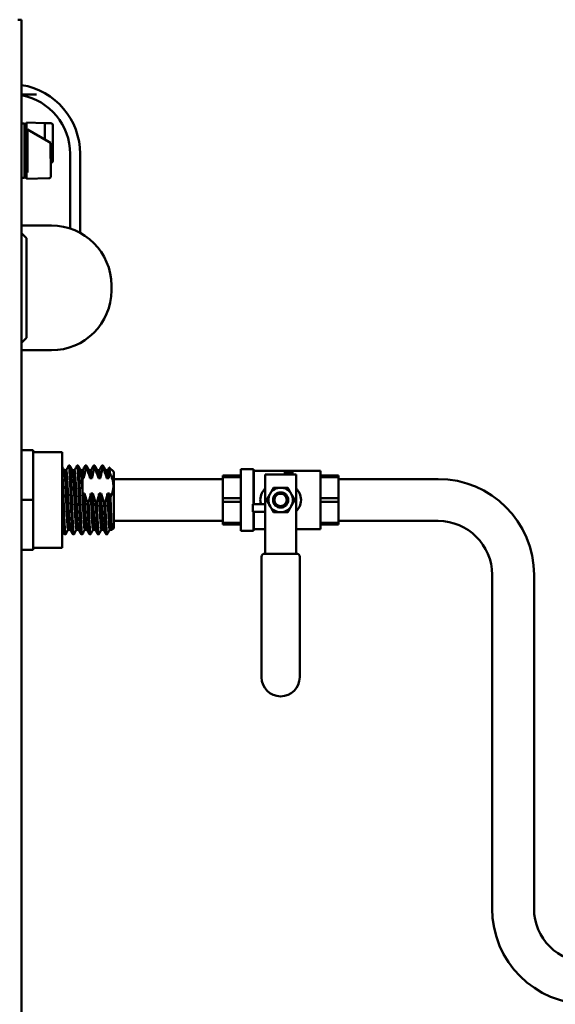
# Model space of a CAD drawing. Header units: inches. Extents: x 1 to 203, y 4 to 128.
# Tile 4 of 51: x 71 to 82, y 63 to 83. Entities that reach past the tile are written whole.
import ezdxf

# ---------------------------------------------------------------- set-up
doc = ezdxf.new("R2010")
doc.units = ezdxf.units.IN
doc.header["$LTSCALE"] = 6
doc.header["$MEASUREMENT"] = 0
doc.layers.add('Visible (ANSI)', color=7, linetype='Continuous', lineweight=50)

msp = doc.modelspace()

# ---------------------------------------------------------------- linework, layer by layer
at = {"layer": 'Visible (ANSI)'}
for p, q in [((71.146, 82.771), (71.072, 82.771)), ((71.146, 46.521), (71.146, 82.771)), ((71.443, 81.27), (71.146, 81.27)), ((71.245, 80.712), (71.245, 80.586)), ((71.245, 80.712), (71.612, 80.7)), ((71.206, 80.689), (71.146, 80.691)), ((71.206, 79.601), (71.206, 80.689)), ((71.222, 80.672), (71.206, 80.689)), ((71.222, 79.618), (71.222, 80.672)), ((71.245, 80.606), (71.222, 80.606)), ((71.247, 80.58), (71.245, 80.581)), ((71.245, 80.581), (71.245, 80.58)), ((71.245, 80.58), (71.247, 80.58)), ((71.269, 80.586), (71.269, 79.71)), ((71.696, 80.321), (71.269, 80.567)), ((71.612, 80.369), (71.612, 80.7)), ((71.616, 80.673), (71.612, 80.673)), ((71.616, 80.578), (71.616, 80.696)), ((71.734, 80.696), (71.616, 80.696)), ((71.616, 80.578), (71.616, 80.367)), ((71.773, 80.657), (71.773, 80.578)), ((71.773, 80.578), (71.773, 80.019)), ((71.696, 80.321), (71.729, 80.301)), ((71.729, 80.019), (71.729, 80.301)), ((71.734, 79.956), (71.734, 79.732)), ((71.773, 80.019), (71.773, 79.941)), ((72.121, 78.585), (72.121, 80.08)), ((72.321, 80.08), (72.321, 78.498)), ((71.734, 79.632), (71.734, 79.732)), ((71.206, 79.601), (71.146, 79.599)), ((71.222, 79.618), (71.206, 79.601)), ((71.245, 79.685), (71.222, 79.685)), ((71.245, 79.71), (71.245, 79.578)), ((71.696, 79.593), (71.245, 79.578)), ((71.146, 78.645), (71.746, 78.645)), ((71.246, 78.395), (71.146, 78.495)), ((71.246, 78.395), (71.246, 76.395)), ((72.946, 77.445), (72.946, 77.345)), ((71.246, 76.395), (71.146, 76.295)), ((71.146, 76.145), (71.746, 76.145)), ((71.377, 74.145), (71.146, 74.145)), ((71.377, 74.145), (71.377, 73.145)), ((71.957, 74.105), (71.377, 74.105)), ((71.957, 72.185), (71.957, 74.105)), ((72.113, 73.833), (72.092, 73.833)), ((72.279, 73.833), (72.259, 73.833)), ((72.446, 73.833), (72.425, 73.833)), ((72.613, 73.833), (72.592, 73.833)), ((72.779, 73.833), (72.759, 73.833)), ((72.04, 73.743), (71.999, 73.743)), ((72.207, 73.743), (72.166, 73.743)), ((72.373, 73.743), (72.333, 73.743)), ((72.458, 73.763), (72.437, 73.763)), ((72.54, 73.743), (72.499, 73.743)), ((72.625, 73.763), (72.604, 73.763)), ((72.707, 73.743), (72.666, 73.743)), ((72.792, 73.763), (72.771, 73.763)), ((72.873, 73.743), (72.833, 73.743)), ((72.995, 73.708), (72.905, 73.798)), ((72.995, 73.708), (72.995, 72.583)), ((75.182, 73.6), (75.182, 73.637)), ((75.542, 73.637), (75.182, 73.637)), ((75.542, 72.53), (75.542, 73.76)), ((75.542, 73.76), (75.792, 73.76)), ((75.792, 73.063), (75.792, 73.76)), ((75.804, 73.731), (75.792, 73.743)), ((75.804, 73.063), (75.804, 73.731)), ((75.804, 73.731), (77.135, 73.731)), ((76.031, 73.653), (76.031, 73.543)), ((76.031, 73.653), (76.646, 73.653)), ((76.42, 73.703), (76.42, 73.653)), ((76.574, 73.703), (76.42, 73.703)), ((76.574, 73.703), (76.574, 73.653)), ((76.646, 73.653), (76.646, 73.543)), ((77.135, 72.56), (77.135, 73.731)), ((77.495, 73.637), (77.135, 73.637)), ((77.495, 73.6), (77.495, 73.637)), ((72.37, 73.585), (72.37, 73.276)), ((72.393, 73.585), (72.37, 73.585)), ((72.56, 73.585), (72.518, 73.585)), ((72.726, 73.585), (72.685, 73.585)), ((72.893, 73.585), (72.851, 73.585)), ((72.995, 73.565), (75.182, 73.565)), ((75.182, 73.182), (75.182, 73.6)), ((75.182, 73.6), (75.542, 73.6)), ((76.031, 72.784), (76.031, 73.543)), ((76.646, 72.784), (76.646, 73.543)), ((77.135, 73.6), (77.495, 73.6)), ((77.495, 73.6), (77.495, 73.182)), ((77.495, 73.565), (79.495, 73.565)), ((72.37, 73.276), (72.409, 73.276)), ((72.37, 73.276), (72.37, 73.276)), ((72.534, 73.276), (72.576, 73.276)), ((72.701, 73.276), (72.742, 73.276)), ((72.867, 73.276), (72.909, 73.276)), ((71.377, 73.145), (71.146, 73.145)), ((71.377, 73.145), (71.377, 72.145)), ((72.469, 73.097), (72.49, 73.097)), ((72.635, 73.097), (72.656, 73.097)), ((72.802, 73.097), (72.823, 73.097)), ((75.182, 73.108), (75.182, 73.182)), ((75.542, 73.182), (75.182, 73.182)), ((75.182, 72.69), (75.182, 73.108)), ((75.182, 73.108), (75.542, 73.108)), ((75.781, 73.063), (76.031, 73.063)), ((75.781, 72.91), (75.781, 73.063)), ((77.495, 73.182), (77.135, 73.182)), ((77.135, 73.108), (77.495, 73.108)), ((77.495, 73.108), (77.495, 73.182)), ((77.495, 73.108), (77.495, 72.69)), ((75.781, 72.91), (76.031, 72.91)), ((75.792, 72.53), (75.792, 72.91)), ((75.804, 72.56), (75.804, 72.91)), ((72.995, 72.725), (75.182, 72.725)), ((75.182, 72.653), (75.182, 72.69)), ((75.542, 72.69), (75.182, 72.69)), ((75.182, 72.653), (75.542, 72.653)), ((76.031, 72.784), (76.031, 72.778)), ((76.031, 72.196), (76.031, 72.778)), ((76.646, 72.784), (76.646, 72.778)), ((76.646, 72.196), (76.646, 72.778)), ((77.495, 72.69), (77.135, 72.69)), ((77.135, 72.653), (77.495, 72.653)), ((77.495, 72.725), (79.495, 72.725)), ((77.495, 72.653), (77.495, 72.69)), ((72.029, 72.458), (72.009, 72.458)), ((72.122, 72.548), (72.082, 72.548)), ((72.196, 72.458), (72.175, 72.458)), ((72.289, 72.548), (72.248, 72.548)), ((72.363, 72.458), (72.342, 72.458)), ((72.456, 72.548), (72.415, 72.548)), ((72.529, 72.458), (72.509, 72.458)), ((72.622, 72.548), (72.582, 72.548)), ((72.696, 72.458), (72.675, 72.458)), ((72.789, 72.548), (72.748, 72.548)), ((72.863, 72.458), (72.842, 72.458)), ((72.956, 72.548), (72.915, 72.548)), ((72.957, 72.546), (72.955, 72.55)), ((72.995, 72.583), (72.958, 72.546)), ((75.542, 72.53), (75.792, 72.53)), ((75.804, 72.56), (75.792, 72.548)), ((75.804, 72.56), (76.031, 72.56)), ((76.646, 72.56), (77.135, 72.56)), ((71.377, 72.145), (71.146, 72.145)), ((71.957, 72.185), (71.377, 72.185)), ((76.016, 72.069), (76.661, 72.069)), ((76.031, 72.196), (76.031, 72.138)), ((76.031, 72.069), (76.031, 72.138)), ((76.646, 72.196), (76.646, 72.138)), ((76.646, 72.069), (76.646, 72.138)), ((75.956, 69.591), (75.956, 72.009)), ((76.721, 72.009), (76.721, 69.591)), ((80.575, 71.645), (80.575, 64.958)), ((81.415, 71.645), (81.415, 64.958))]:
    msp.add_line(p, q, dxfattribs=at)
for radius in [0.153, 0.123]:
    msp.add_circle((76.338, 73.145), radius, dxfattribs=at)
for centre, radius, start, end in [((70.921, 80.08), 1.4, 0, 80.7523), ((70.921, 80.08), 1.2, 0, 79.1939), ((71.734, 80.657), 0.0394, 0, 90), ((71.734, 79.941), 0.0394, 270, 0), ((71.746, 77.445), 1.2, 0, 90), ((71.746, 77.345), 1.2, 270, 0), ((79.495, 71.645), 1.92, 0, 90), ((76.338, 73.145), 0.246, 150, 210), ((76.338, 73.145), 0.246, 90, 150), ((76.338, 73.145), 0.246, 30, 90), ((76.338, 73.145), 0.246, 330, 30), ((76.338, 73.145), 0.246, 210, 270), ((76.338, 73.145), 0.246, 270, 330), ((79.495, 71.645), 1.08, 0, 90), ((76.016, 72.009), 0.06, 90, 180), ((76.661, 72.009), 0.06, 0, 90), ((76.338, 69.591), 0.382, 180, 0), ((82.495, 64.958), 1.92, 180, 270), ((82.495, 64.958), 1.08, 180, 270)]:
    msp.add_arc(centre, radius, start, end, dxfattribs=at)
msp.add_ellipse((76.339, 73.145), major_axis=(0, 0.139), ratio=0.994843, start_param=4.412574, end_param=5.012204, dxfattribs=at)
for points, knots in [([(71.269, 80.586), (71.265, 80.586), (71.261, 80.586), (71.253, 80.586), (71.249, 80.586), (71.245, 80.586)], [-0.06004043, -0.06004043, -0.06004043, -0.06004043, -0.0300204, -0.0300204, -0.00000101, -0.00000101, -0.00000101, -0.00000101]), ([(71.729, 80.019), (71.729, 80.008), (71.73, 79.995), (71.733, 79.973), (71.734, 79.964), (71.734, 79.956)], [0.3466296, 0.3466296, 0.3466296, 0.3466296, 0.4359606, 0.4359606, 0.5090236, 0.5090236, 0.5090236, 0.5090236]), ([(71.245, 79.71), (71.249, 79.71), (71.253, 79.71), (71.261, 79.71), (71.265, 79.71), (71.269, 79.71)], [-0.06003988, -0.06003988, -0.06003988, -0.06003988, -0.03002091, -0.03002091, -0.000001, -0.000001, -0.000001, -0.000001]), ([(71.734, 79.632), (71.734, 79.63), (71.733, 79.627), (71.732, 79.621), (71.731, 79.617), (71.727, 79.61), (71.724, 79.606), (71.718, 79.601), (71.715, 79.598), (71.706, 79.594), (71.701, 79.593), (71.696, 79.593)], [0, 0, 0, 0, 0.0184322, 0.0184322, 0.0500649, 0.0500649, 0.0816976, 0.0816976, 0.1133302, 0.1133302, 0.1531598, 0.1531598, 0.1531598, 0.1531598]), ([(72, 73.741), (72.002, 73.738), (72.004, 73.731), (72.009, 73.699), (72.012, 73.664), (72.019, 73.569), (72.023, 73.509), (72.03, 73.373), (72.033, 73.298), (72.04, 73.143), (72.043, 73.064), (72.05, 72.915), (72.054, 72.845), (72.061, 72.721), (72.064, 72.669), (72.071, 72.59), (72.074, 72.564), (72.079, 72.55), (72.08, 72.548), (72.082, 72.548)], [70.368099, 70.368099, 70.368099, 70.368099, 70.670307, 70.670307, 71.259839, 71.259839, 71.853374, 71.853374, 72.454776, 72.454776, 73.047262, 73.047262, 73.636947, 73.636947, 74.231153, 74.231153, 74.832122, 74.832122, 75.038444, 75.038444, 75.038444, 75.038444]), ([(72.167, 73.741), (72.168, 73.738), (72.17, 73.734), (72.174, 73.709), (72.178, 73.677), (72.185, 73.587), (72.188, 73.53), (72.195, 73.397), (72.199, 73.323), (72.206, 73.17), (72.209, 73.092), (72.216, 72.941), (72.219, 72.869), (72.226, 72.741), (72.23, 72.686), (72.236, 72.601), (72.24, 72.572), (72.245, 72.551), (72.247, 72.548), (72.248, 72.548)], [79.940656, 79.940656, 79.940656, 79.940656, 80.174405, 80.174405, 80.764283, 80.764283, 81.360194, 81.360194, 81.958035, 81.958035, 82.548477, 82.548477, 83.13858, 83.13858, 83.735143, 83.735143, 84.332032, 84.332032, 84.6091, 84.6091, 84.6091, 84.6091]), ([(72.334, 73.741), (72.334, 73.739), (72.335, 73.737), (72.34, 73.719), (72.343, 73.69), (72.35, 73.606), (72.354, 73.552), (72.36, 73.424), (72.364, 73.352), (72.369, 73.276)], [89.510068, 89.510068, 89.510068, 89.510068, 89.669131, 89.669131, 90.260401, 90.260401, 90.856643, 90.856643, 91.450939, 91.450939, 91.450939, 91.450939]), ([(72.437, 73.763), (72.428, 73.734), (72.419, 73.704), (72.404, 73.645), (72.397, 73.615), (72.393, 73.585)], [-0.5366487, -0.5366487, -0.5366487, -0.5366487, -0.26808, -0.26808, 0, 0, 0, 0]), ([(72.518, 73.585), (72.51, 73.615), (72.501, 73.645), (72.481, 73.704), (72.47, 73.734), (72.458, 73.763)], [-0.5508385, -0.5508385, -0.5508385, -0.5508385, -0.2749999, -0.2749999, -0.000001, -0.000001, -0.000001, -0.000001]), ([(72.5, 73.741), (72.502, 73.738), (72.503, 73.732), (72.507, 73.71), (72.509, 73.692), (72.514, 73.646), (72.516, 73.617), (72.518, 73.585)], [2.843857, 2.843857, 2.843857, 2.843857, 3.123626, 3.123626, 3.492079, 3.492079, 3.859476, 3.859476, 3.859476, 3.859476]), ([(72.54, 73.743), (72.544, 73.743), (72.549, 73.714), (72.554, 73.662), (72.556, 73.641), (72.558, 73.614), (72.56, 73.585)], [-0.198784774, -0.198784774, -0.198784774, -0.198784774, -0.193936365, -0.193936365, -0.193936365, -0.191895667, -0.191895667, -0.191895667, -0.191895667]), ([(72.604, 73.763), (72.594, 73.734), (72.585, 73.704), (72.57, 73.645), (72.564, 73.615), (72.56, 73.585)], [-0.5366487, -0.5366487, -0.5366487, -0.5366487, -0.26808, -0.26808, 0, 0, 0, 0]), ([(72.685, 73.585), (72.677, 73.615), (72.668, 73.645), (72.648, 73.704), (72.637, 73.734), (72.625, 73.763)], [-0.5508383, -0.5508383, -0.5508383, -0.5508383, -0.2749997, -0.2749997, -0.000001, -0.000001, -0.000001, -0.000001]), ([(72.667, 73.741), (72.668, 73.738), (72.67, 73.732), (72.674, 73.71), (72.676, 73.692), (72.68, 73.646), (72.682, 73.617), (72.685, 73.585)], [2.843491, 2.843491, 2.843491, 2.843491, 3.123147, 3.123147, 3.491452, 3.491452, 3.858702, 3.858702, 3.858702, 3.858702]), ([(72.707, 73.743), (72.711, 73.743), (72.716, 73.714), (72.72, 73.662), (72.722, 73.641), (72.724, 73.614), (72.726, 73.585)], [-0.140603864, -0.140603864, -0.140603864, -0.140603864, -0.135755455, -0.135755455, -0.135755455, -0.133714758, -0.133714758, -0.133714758, -0.133714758]), ([(72.771, 73.763), (72.761, 73.734), (72.752, 73.704), (72.737, 73.645), (72.731, 73.615), (72.726, 73.585)], [-0.5366487, -0.5366487, -0.5366487, -0.5366487, -0.26808, -0.26808, 0, 0, 0, 0]), ([(72.851, 73.585), (72.844, 73.615), (72.835, 73.645), (72.815, 73.704), (72.804, 73.734), (72.792, 73.763)], [-0.5508384, -0.5508384, -0.5508384, -0.5508384, -0.2749998, -0.2749998, -0.000001, -0.000001, -0.000001, -0.000001]), ([(72.834, 73.741), (72.835, 73.738), (72.837, 73.732), (72.841, 73.71), (72.843, 73.692), (72.847, 73.646), (72.849, 73.617), (72.851, 73.585)], [2.843491, 2.843491, 2.843491, 2.843491, 3.123147, 3.123147, 3.491452, 3.491452, 3.858703, 3.858703, 3.858703, 3.858703]), ([(72.873, 73.743), (72.878, 73.743), (72.883, 73.714), (72.887, 73.662), (72.889, 73.641), (72.891, 73.614), (72.893, 73.585)], [-0.082422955, -0.082422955, -0.082422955, -0.082422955, -0.077574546, -0.077574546, -0.077574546, -0.075533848, -0.075533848, -0.075533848, -0.075533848]), ([(72.914, 73.687), (72.91, 73.671), (72.906, 73.653), (72.899, 73.619), (72.895, 73.602), (72.893, 73.585)], [-0.3063596, -0.3063596, -0.3063596, -0.3063596, -0.1532068, -0.1532068, 0, 0, 0, 0]), ([(72.914, 73.687), (72.914, 73.708), (72.913, 73.726), (72.911, 73.756), (72.91, 73.768), (72.907, 73.793), (72.905, 73.8), (72.904, 73.797)], [-3.500098, -3.500098, -3.500098, -3.500098, -3.222159, -3.222159, -2.948082, -2.948082, -2.457722, -2.457722, -2.457722, -2.457722]), ([(72.369, 73.276), (72.37, 73.229), (72.372, 73.18), (72.376, 73.084), (72.378, 73.036), (72.384, 72.915), (72.387, 72.844), (72.394, 72.72), (72.398, 72.667), (72.404, 72.589), (72.408, 72.563), (72.413, 72.55), (72.414, 72.548), (72.415, 72.548)], [0.000095, 0.000095, 0.000095, 0.000095, 0.367275, 0.367275, 0.73561, 0.73561, 1.327845, 1.327845, 1.929471, 1.929471, 2.531161, 2.531161, 2.727183, 2.727183, 2.727183, 2.727183]), ([(72.409, 73.276), (72.417, 73.245), (72.426, 73.215), (72.446, 73.156), (72.457, 73.127), (72.469, 73.097)], [-0.5508385, -0.5508385, -0.5508385, -0.5508385, -0.2749999, -0.2749999, -0.000001, -0.000001, -0.000001, -0.000001]), ([(72.409, 73.276), (72.411, 73.233), (72.413, 73.189), (72.415, 73.145), (72.419, 73.042), (72.424, 72.936), (72.429, 72.847), (72.433, 72.757), (72.438, 72.679), (72.443, 72.628), (72.446, 72.584), (72.451, 72.557), (72.455, 72.55)], [-0.24446115, -0.24446115, -0.24446115, -0.24446115, -0.24242046, -0.24242046, -0.24242046, -0.23757205, -0.23757205, -0.23757205, -0.23272364, -0.23272364, -0.23272364, -0.22858688, -0.22858688, -0.22858688, -0.22858688]), ([(72.49, 73.097), (72.499, 73.126), (72.508, 73.156), (72.523, 73.216), (72.53, 73.245), (72.534, 73.276)], [-0.5366487, -0.5366487, -0.5366487, -0.5366487, -0.2680801, -0.2680801, -0.0000001, -0.0000001, -0.0000001, -0.0000001]), ([(72.534, 73.276), (72.536, 73.229), (72.538, 73.181), (72.543, 73.084), (72.545, 73.036), (72.55, 72.915), (72.554, 72.844), (72.561, 72.72), (72.564, 72.667), (72.571, 72.589), (72.575, 72.563), (72.579, 72.55), (72.58, 72.548), (72.582, 72.548)], [0, 0, 0, 0, 0.367324, 0.367324, 0.735703, 0.735703, 1.327942, 1.327942, 1.929515, 1.929515, 2.531027, 2.531027, 2.727066, 2.727066, 2.727066, 2.727066]), ([(72.576, 73.276), (72.583, 73.245), (72.592, 73.215), (72.612, 73.156), (72.623, 73.127), (72.635, 73.097)], [-0.5508385, -0.5508385, -0.5508385, -0.5508385, -0.2749998, -0.2749998, -0.000001, -0.000001, -0.000001, -0.000001]), ([(72.576, 73.276), (72.578, 73.233), (72.58, 73.189), (72.582, 73.145), (72.586, 73.042), (72.591, 72.936), (72.595, 72.847), (72.6, 72.757), (72.605, 72.679), (72.609, 72.628), (72.613, 72.584), (72.617, 72.557), (72.621, 72.55)], [-0.18628024, -0.18628024, -0.18628024, -0.18628024, -0.18423955, -0.18423955, -0.18423955, -0.17939114, -0.17939114, -0.17939114, -0.17454273, -0.17454273, -0.17454273, -0.17040597, -0.17040597, -0.17040597, -0.17040597]), ([(72.656, 73.097), (72.666, 73.126), (72.675, 73.156), (72.69, 73.216), (72.696, 73.245), (72.701, 73.276)], [-0.5366487, -0.5366487, -0.5366487, -0.5366487, -0.2680801, -0.2680801, -0.0000001, -0.0000001, -0.0000001, -0.0000001]), ([(72.701, 73.276), (72.703, 73.229), (72.705, 73.181), (72.709, 73.084), (72.711, 73.036), (72.717, 72.915), (72.72, 72.844), (72.727, 72.72), (72.731, 72.667), (72.738, 72.589), (72.741, 72.563), (72.746, 72.55), (72.747, 72.548), (72.748, 72.548)], [0, 0, 0, 0, 0.367324, 0.367324, 0.735703, 0.735703, 1.327942, 1.327942, 1.929574, 1.929574, 2.531268, 2.531268, 2.727386, 2.727386, 2.727386, 2.727386]), ([(72.742, 73.276), (72.75, 73.245), (72.759, 73.215), (72.779, 73.156), (72.79, 73.127), (72.802, 73.097)], [-0.5508385, -0.5508385, -0.5508385, -0.5508385, -0.2749998, -0.2749998, -0.000001, -0.000001, -0.000001, -0.000001]), ([(72.742, 73.276), (72.744, 73.233), (72.746, 73.189), (72.748, 73.145), (72.753, 73.042), (72.758, 72.936), (72.762, 72.847), (72.767, 72.757), (72.772, 72.679), (72.776, 72.628), (72.78, 72.584), (72.784, 72.557), (72.788, 72.55)], [-0.12809933, -0.12809933, -0.12809933, -0.12809933, -0.12605864, -0.12605864, -0.12605864, -0.12121023, -0.12121023, -0.12121023, -0.11636182, -0.11636182, -0.11636182, -0.11222506, -0.11222506, -0.11222506, -0.11222506]), ([(72.823, 73.097), (72.833, 73.126), (72.842, 73.156), (72.857, 73.216), (72.863, 73.245), (72.867, 73.276)], [-0.5366487, -0.5366487, -0.5366487, -0.5366487, -0.2680803, -0.2680803, -0.0000003, -0.0000003, -0.0000003, -0.0000003]), ([(72.867, 73.276), (72.87, 73.229), (72.872, 73.181), (72.876, 73.084), (72.878, 73.036), (72.884, 72.915), (72.887, 72.844), (72.894, 72.72), (72.898, 72.667), (72.904, 72.589), (72.908, 72.563), (72.913, 72.55), (72.914, 72.548), (72.915, 72.548)], [0, 0, 0, 0, 0.367324, 0.367324, 0.735703, 0.735703, 1.327941, 1.327941, 1.929574, 1.929574, 2.531268, 2.531268, 2.727385, 2.727385, 2.727385, 2.727385]), ([(72.909, 73.276), (72.912, 73.263), (72.915, 73.251), (72.922, 73.227), (72.926, 73.215), (72.93, 73.203)], [-0.219037, -0.219037, -0.219037, -0.219037, -0.1095092, -0.1095092, -0.000001, -0.000001, -0.000001, -0.000001]), ([(72.909, 73.276), (72.911, 73.233), (72.913, 73.189), (72.915, 73.145), (72.919, 73.042), (72.924, 72.936), (72.929, 72.847), (72.933, 72.757), (72.938, 72.679), (72.943, 72.628), (72.946, 72.584), (72.951, 72.557), (72.955, 72.55)], [-0.06991843, -0.06991843, -0.06991843, -0.06991843, -0.06787773, -0.06787773, -0.06787773, -0.06302932, -0.06302932, -0.06302932, -0.05818091, -0.05818091, -0.05818091, -0.05404415, -0.05404415, -0.05404415, -0.05404415]), ([(75.943, 73.063), (75.935, 73.09), (75.931, 73.117), (75.931, 73.145), (75.931, 73.191), (75.942, 73.238), (75.963, 73.28), (75.98, 73.315), (76.003, 73.346), (76.031, 73.374)], [-0.5366543, -0.5366543, -0.5366543, -0.5366543, -0.5, -0.5, -0.5, -0.4375, -0.4375, -0.4375, -0.3865123, -0.3865123, -0.3865123, -0.3865123]), ([(76.196, 73.2), (76.196, 73.201), (76.196, 73.202), (76.206, 73.219), (76.221, 73.234), (76.241, 73.246), (76.245, 73.249), (76.249, 73.251)], [1.1023548, 1.1023548, 1.1023548, 1.1023548, 1.1070551, 1.1070551, 1.2556683, 1.2556683, 1.2900068, 1.2900068, 1.2900068, 1.2900068]), ([(76.249, 73.251), (76.241, 73.244), (76.234, 73.237), (76.228, 73.229), (76.222, 73.221), (76.217, 73.212), (76.213, 73.203), (76.209, 73.194), (76.206, 73.185), (76.203, 73.175), (76.201, 73.165), (76.2, 73.155), (76.2, 73.145), (76.2, 73.135), (76.201, 73.125), (76.203, 73.116), (76.206, 73.106), (76.209, 73.096), (76.213, 73.087), (76.217, 73.078), (76.222, 73.07), (76.228, 73.062), (76.234, 73.054), (76.241, 73.046), (76.249, 73.04)], [0, 0, 0, 0, 0.125, 0.125, 0.125, 0.25, 0.25, 0.25, 0.375, 0.375, 0.375, 0.5, 0.5, 0.5, 0.625, 0.625, 0.625, 0.75, 0.75, 0.75, 0.875, 0.875, 0.875, 1, 1, 1, 1]), ([(76.253, 73.018), (76.262, 73.013), (76.271, 73.009), (76.299, 72.999), (76.319, 72.996), (76.357, 72.999), (76.376, 73.004), (76.41, 73.02), (76.426, 73.032), (76.45, 73.059), (76.46, 73.075), (76.473, 73.109), (76.477, 73.128), (76.477, 73.145), (76.477, 73.163), (76.473, 73.181), (76.46, 73.216), (76.45, 73.232), (76.426, 73.258), (76.41, 73.27), (76.376, 73.287), (76.357, 73.292), (76.319, 73.294), (76.299, 73.292), (76.271, 73.282), (76.262, 73.277), (76.253, 73.273)], [1.510472, 1.510472, 1.510472, 1.510472, 1.581342, 1.581342, 1.727, 1.727, 1.865229, 1.865229, 2.003458, 2.003458, 2.136212, 2.136212, 2.268966, 2.268966, 2.268966, 2.40172, 2.40172, 2.534474, 2.534474, 2.672703, 2.672703, 2.810932, 2.810932, 2.95659, 2.95659, 3.02746, 3.02746, 3.02746, 3.02746]), ([(76.646, 73.374), (76.674, 73.346), (76.697, 73.315), (76.714, 73.28), (76.735, 73.239), (76.746, 73.192), (76.746, 73.145)], [-0.1135849, -0.1135849, -0.1135849, -0.1135849, -0.0625, -0.0625, -0.0625, 0, 0, 0, 0]), ([(72.958, 72.546), (72.957, 72.545), (72.956, 72.546), (72.954, 72.554), (72.953, 72.565), (72.949, 72.611), (72.947, 72.654), (72.944, 72.736), (72.942, 72.766), (72.94, 72.828), (72.939, 72.859), (72.937, 72.939), (72.936, 72.989), (72.933, 73.095), (72.931, 73.149), (72.93, 73.203)], [-2.576323, -2.576323, -2.576323, -2.576323, -2.382248, -2.382248, -1.996881, -1.996881, -1.39029, -1.39029, -1.087033, -1.087033, -0.815652, -0.815652, -0.412897, -0.412897, -0.000001, -0.000001, -0.000001, -0.000001]), ([(76.249, 73.04), (76.245, 73.042), (76.241, 73.044), (76.221, 73.057), (76.206, 73.071), (76.196, 73.089), (76.196, 73.089), (76.196, 73.09)], [0.6268768, 0.6268768, 0.6268768, 0.6268768, 0.6612153, 0.6612153, 0.8098286, 0.8098286, 0.8145288, 0.8145288, 0.8145288, 0.8145288]), ([(76.488, 73.177), (76.49, 73.166), (76.491, 73.156), (76.491, 73.145), (76.491, 73.135), (76.49, 73.124), (76.488, 73.114)], [-0.0783391, -0.0783391, -0.0783391, -0.0783391, 0, 0, 0, 0.0783391, 0.0783391, 0.0783391, 0.0783391]), ([(76.746, 73.145), (76.746, 73.099), (76.735, 73.052), (76.714, 73.01), (76.697, 72.976), (76.674, 72.944), (76.646, 72.917)], [-1, -1, -1, -1, -0.9375, -0.9375, -0.9375, -0.8866489, -0.8866489, -0.8866489, -0.8866489])]:
    msp.add_open_spline(points, degree=3, knots=knots, dxfattribs=at)
for points in [[(71.957, 73.815), (71.972, 73.79), (71.986, 73.766), (72, 73.741)], [(72.039, 73.743), (72.056, 73.772), (72.073, 73.802), (72.09, 73.831)], [(72.115, 73.831), (72.132, 73.801), (72.149, 73.771), (72.167, 73.741)], [(72.206, 73.743), (72.223, 73.772), (72.24, 73.802), (72.257, 73.831)], [(72.281, 73.831), (72.299, 73.801), (72.316, 73.771), (72.334, 73.741)], [(72.372, 73.743), (72.389, 73.772), (72.406, 73.802), (72.424, 73.831)], [(72.448, 73.831), (72.465, 73.801), (72.483, 73.771), (72.5, 73.741)], [(72.539, 73.743), (72.556, 73.772), (72.573, 73.802), (72.59, 73.831)], [(72.615, 73.831), (72.632, 73.801), (72.649, 73.771), (72.667, 73.741)], [(72.706, 73.743), (72.723, 73.772), (72.74, 73.802), (72.757, 73.831)], [(72.781, 73.831), (72.799, 73.801), (72.816, 73.771), (72.834, 73.741)], [(72.872, 73.743), (72.883, 73.761), (72.893, 73.779), (72.904, 73.797)], [(72.007, 72.459), (71.99, 72.488), (71.974, 72.516), (71.957, 72.545)], [(72.083, 72.548), (72.065, 72.518), (72.048, 72.489), (72.031, 72.459)], [(72.174, 72.459), (72.156, 72.489), (72.139, 72.52), (72.121, 72.55)], [(72.249, 72.548), (72.232, 72.518), (72.215, 72.489), (72.198, 72.459)], [(72.34, 72.459), (72.323, 72.489), (72.305, 72.52), (72.288, 72.55)], [(72.416, 72.548), (72.399, 72.518), (72.382, 72.489), (72.365, 72.459)], [(72.507, 72.459), (72.489, 72.489), (72.472, 72.52), (72.455, 72.55)], [(72.583, 72.548), (72.565, 72.518), (72.548, 72.489), (72.531, 72.459)], [(72.674, 72.459), (72.656, 72.489), (72.639, 72.52), (72.621, 72.55)], [(72.749, 72.548), (72.732, 72.518), (72.715, 72.489), (72.698, 72.459)], [(72.84, 72.459), (72.823, 72.489), (72.805, 72.52), (72.788, 72.55)], [(72.916, 72.548), (72.899, 72.518), (72.882, 72.489), (72.865, 72.459)]]:
    msp.add_open_spline(points, degree=3, dxfattribs=at)
for points, weights, knots in [([(72.09, 73.831), (72.091, 73.833), (72.092, 73.833), (72.099, 73.833), (72.106, 73.741), (72.113, 73.649), (72.12, 73.489), (72.127, 73.329), (72.134, 73.145), (72.141, 72.961), (72.148, 72.801), (72.154, 72.642), (72.161, 72.55), (72.168, 72.458), (72.175, 72.458)], [0.992423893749, 0.995658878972, 1, 0.965925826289, 1, 0.965925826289, 1, 0.965925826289, 1, 0.965925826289, 1, 0.965925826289, 1, 0.965925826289, 1], [0.63540613, 0.63540613, 0.63540613, 0.63596491, 0.63596491, 0.64035088, 0.64035088, 0.64473684, 0.64473684, 0.64912281, 0.64912281, 0.65350877, 0.65350877, 0.65789474, 0.65789474, 0.6622807, 0.6622807, 0.6622807]), ([(72.113, 73.833), (72.12, 73.833), (72.127, 73.741), (72.134, 73.649), (72.141, 73.489), (72.148, 73.329), (72.154, 73.145), (72.161, 72.961), (72.168, 72.801), (72.175, 72.642), (72.182, 72.55), (72.189, 72.458), (72.196, 72.458), (72.197, 72.458), (72.198, 72.459)], [1, 0.965925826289, 1, 0.965925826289, 1, 0.965925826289, 1, 0.965925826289, 1, 0.965925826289, 1, 0.965925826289, 1, 0.995658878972, 0.992423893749], [0.68859649, 0.68859649, 0.68859649, 0.69298246, 0.69298246, 0.69736842, 0.69736842, 0.70175439, 0.70175439, 0.70614035, 0.70614035, 0.71052632, 0.71052632, 0.71491228, 0.71491228, 0.71547106, 0.71547106, 0.71547106]), ([(72.257, 73.831), (72.258, 73.833), (72.259, 73.833), (72.266, 73.833), (72.273, 73.741), (72.279, 73.649), (72.286, 73.489), (72.293, 73.329), (72.3, 73.145), (72.307, 72.961), (72.314, 72.801), (72.321, 72.642), (72.328, 72.55), (72.335, 72.458), (72.342, 72.458)], [0.992423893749, 0.995658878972, 1, 0.965925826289, 1, 0.965925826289, 1, 0.965925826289, 1, 0.965925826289, 1, 0.965925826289, 1, 0.965925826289, 1], [0.68803771, 0.68803771, 0.68803771, 0.68859649, 0.68859649, 0.69298246, 0.69298246, 0.69736842, 0.69736842, 0.70175439, 0.70175439, 0.70614035, 0.70614035, 0.71052632, 0.71052632, 0.71491228, 0.71491228, 0.71491228]), ([(72.279, 73.833), (72.286, 73.833), (72.293, 73.741), (72.3, 73.649), (72.307, 73.489), (72.314, 73.329), (72.321, 73.145), (72.328, 72.961), (72.335, 72.801), (72.342, 72.642), (72.349, 72.55), (72.356, 72.458), (72.363, 72.458), (72.364, 72.458), (72.365, 72.459)], [1, 0.965925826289, 1, 0.965925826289, 1, 0.965925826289, 1, 0.965925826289, 1, 0.965925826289, 1, 0.965925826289, 1, 0.995658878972, 0.992423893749], [0.74122807, 0.74122807, 0.74122807, 0.74561404, 0.74561404, 0.75, 0.75, 0.75438596, 0.75438596, 0.75877193, 0.75877193, 0.76315789, 0.76315789, 0.76754386, 0.76754386, 0.76810264, 0.76810264, 0.76810264]), ([(72.424, 73.831), (72.424, 73.833), (72.425, 73.833), (72.431, 73.833), (72.437, 73.763)], [0.992423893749, 0.995658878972, 1, 0.970495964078, 0.992085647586], [0.740669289, 0.740669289, 0.740669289, 0.74122807, 0.74122807, 0.745025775, 0.745025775, 0.745025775]), ([(72.59, 73.831), (72.591, 73.833), (72.592, 73.833), (72.598, 73.833), (72.604, 73.763)], [0.992423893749, 0.995658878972, 1, 0.970495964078, 0.992085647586], [0.793300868, 0.793300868, 0.793300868, 0.793859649, 0.793859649, 0.797657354, 0.797657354, 0.797657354]), ([(72.757, 73.831), (72.758, 73.833), (72.759, 73.833), (72.765, 73.833), (72.771, 73.763)], [0.992423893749, 0.995658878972, 1, 0.970495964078, 0.992085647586], [0.845932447, 0.845932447, 0.845932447, 0.846491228, 0.846491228, 0.850288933, 0.850288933, 0.850288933]), ([(71.957, 73.774), (71.959, 73.759), (71.96, 73.741), (71.967, 73.649), (71.974, 73.489), (71.981, 73.329), (71.988, 73.145), (71.995, 72.961), (72.002, 72.801), (72.009, 72.642), (72.016, 72.55), (72.023, 72.458), (72.029, 72.458), (72.03, 72.458), (72.031, 72.459)], [0.988961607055, 0.993072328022, 1, 0.965925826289, 1, 0.965925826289, 1, 0.965925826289, 1, 0.965925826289, 1, 0.965925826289, 1, 0.995658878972, 0.992423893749], [0.63945916, 0.63945916, 0.63945916, 0.64035088, 0.64035088, 0.64473684, 0.64473684, 0.64912281, 0.64912281, 0.65350877, 0.65350877, 0.65789474, 0.65789474, 0.6622807, 0.6622807, 0.66283948, 0.66283948, 0.66283948]), ([(72.04, 73.743), (72.047, 73.743), (72.054, 73.662), (72.061, 73.582), (72.068, 73.444), (72.075, 73.305), (72.082, 73.145), (72.088, 72.985), (72.095, 72.847), (72.102, 72.708), (72.109, 72.628), (72.115, 72.56), (72.121, 72.55)], [1, 0.965925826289, 1, 0.965925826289, 1, 0.965925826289, 1, 0.965925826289, 1, 0.965925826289, 1, 0.970927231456, 0.991465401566], [0.63596491, 0.63596491, 0.63596491, 0.64035088, 0.64035088, 0.64473684, 0.64473684, 0.64912281, 0.64912281, 0.65350877, 0.65350877, 0.65789474, 0.65789474, 0.66163693, 0.66163693, 0.66163693]), ([(72.207, 73.743), (72.213, 73.743), (72.22, 73.662), (72.227, 73.582), (72.234, 73.444), (72.241, 73.305), (72.248, 73.145), (72.255, 72.985), (72.262, 72.847), (72.269, 72.708), (72.276, 72.628), (72.282, 72.56), (72.288, 72.55)], [1, 0.965925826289, 1, 0.965925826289, 1, 0.965925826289, 1, 0.965925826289, 1, 0.965925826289, 1, 0.970927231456, 0.991465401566], [0.68859649, 0.68859649, 0.68859649, 0.69298246, 0.69298246, 0.69736842, 0.69736842, 0.70175439, 0.70175439, 0.70614035, 0.70614035, 0.71052632, 0.71052632, 0.71426851, 0.71426851, 0.71426851]), ([(72.373, 73.743), (72.38, 73.743), (72.387, 73.662), (72.39, 73.629), (72.393, 73.585)], [1, 0.965925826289, 1, 0.985658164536, 0.983389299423], [0.74122807, 0.74122807, 0.74122807, 0.745614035, 0.745614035, 0.74746009, 0.74746009, 0.74746009]), ([(71.957, 73.391), (71.962, 73.272), (71.967, 73.145), (71.974, 72.961), (71.981, 72.801), (71.988, 72.642), (71.995, 72.55), (72.002, 72.458), (72.009, 72.458)], [0.98561096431, 0.976246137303, 1, 0.965925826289, 1, 0.965925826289, 1, 0.965925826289, 1], [0.59343367, 0.59343367, 0.59343367, 0.59649123, 0.59649123, 0.60087719, 0.60087719, 0.60526316, 0.60526316, 0.60964912, 0.60964912, 0.60964912]), ([(72.469, 73.097), (72.475, 72.939), (72.481, 72.801), (72.488, 72.642), (72.495, 72.55), (72.502, 72.458), (72.509, 72.458)], [0.992085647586, 0.970495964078, 1, 0.965925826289, 1, 0.965925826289, 1], [0.75497422, 0.75497422, 0.75497422, 0.75877193, 0.75877193, 0.76315789, 0.76315789, 0.76754386, 0.76754386, 0.76754386]), ([(72.49, 73.097), (72.496, 72.939), (72.502, 72.801), (72.509, 72.642), (72.516, 72.55), (72.523, 72.458), (72.529, 72.458), (72.53, 72.458), (72.531, 72.459)], [0.992085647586, 0.970495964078, 1, 0.965925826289, 1, 0.965925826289, 1, 0.995658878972, 0.992423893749], [0.8076058, 0.8076058, 0.8076058, 0.81140351, 0.81140351, 0.81578947, 0.81578947, 0.82017544, 0.82017544, 0.82073422, 0.82073422, 0.82073422]), ([(72.635, 73.097), (72.642, 72.939), (72.648, 72.801), (72.654, 72.642), (72.661, 72.55), (72.668, 72.458), (72.675, 72.458)], [0.992085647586, 0.970495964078, 1, 0.965925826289, 1, 0.965925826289, 1], [0.8076058, 0.8076058, 0.8076058, 0.81140351, 0.81140351, 0.81578947, 0.81578947, 0.82017544, 0.82017544, 0.82017544]), ([(72.656, 73.097), (72.662, 72.939), (72.668, 72.801), (72.675, 72.642), (72.682, 72.55), (72.689, 72.458), (72.696, 72.458), (72.697, 72.458), (72.698, 72.459)], [0.992085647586, 0.970495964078, 1, 0.965925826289, 1, 0.965925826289, 1, 0.995658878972, 0.992423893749], [0.86023738, 0.86023738, 0.86023738, 0.86403509, 0.86403509, 0.86842105, 0.86842105, 0.87280702, 0.87280702, 0.8733658, 0.8733658, 0.8733658]), ([(72.802, 73.097), (72.808, 72.939), (72.814, 72.801), (72.821, 72.642), (72.828, 72.55), (72.835, 72.458), (72.842, 72.458)], [0.992085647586, 0.970495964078, 1, 0.965925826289, 1, 0.965925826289, 1], [0.86023738, 0.86023738, 0.86023738, 0.86403509, 0.86403509, 0.86842105, 0.86842105, 0.87280702, 0.87280702, 0.87280702]), ([(72.823, 73.097), (72.829, 72.939), (72.835, 72.801), (72.842, 72.642), (72.849, 72.55), (72.856, 72.458), (72.863, 72.458), (72.864, 72.458), (72.865, 72.459)], [0.992085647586, 0.970495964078, 1, 0.965925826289, 1, 0.965925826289, 1, 0.995658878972, 0.992423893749], [0.91286896, 0.91286896, 0.91286896, 0.91666667, 0.91666667, 0.92105263, 0.92105263, 0.9254386, 0.9254386, 0.92599738, 0.92599738, 0.92599738])]:
    msp.add_rational_spline(points, weights, degree=2, knots=knots, dxfattribs=at)
for points, weights in [([(72.446, 73.833), (72.452, 73.833), (72.458, 73.763)], [1, 0.970495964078, 0.992085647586]), ([(72.613, 73.833), (72.619, 73.833), (72.625, 73.763)], [1, 0.970495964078, 0.992085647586]), ([(72.779, 73.833), (72.785, 73.833), (72.792, 73.763)], [1, 0.970495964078, 0.992085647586]), ([(72.93, 73.203), (73.045, 73.442), (72.914, 73.687)], [1.50162179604, 1.6618150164, 1.48260271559]), ([(76.054, 73.145), (76.092, 73.211), (76.125, 73.268)], [1.71768453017, 1.85054789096, 1.85054789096]), ([(76.125, 73.268), (76.158, 73.325), (76.196, 73.391)], [1.85054789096, 1.85054789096, 1.71768453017]), ([(76.338, 73.391), (76.273, 73.391), (76.196, 73.391)], [1.85054789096, 1.85054789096, 1.71768453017]), ([(76.481, 73.391), (76.404, 73.391), (76.338, 73.391)], [1.71768453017, 1.85054789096, 1.85054789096]), ([(76.481, 73.391), (76.519, 73.325), (76.552, 73.268)], [1.71768453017, 1.85054789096, 1.85054789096]), ([(76.552, 73.268), (76.584, 73.211), (76.623, 73.145)], [1.85054789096, 1.85054789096, 1.71768453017]), ([(76.125, 73.022), (76.092, 73.079), (76.054, 73.145)], [1.85054789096, 1.85054789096, 1.71768453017]), ([(76.196, 72.899), (76.158, 72.965), (76.125, 73.022)], [1.71768453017, 1.85054789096, 1.85054789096]), ([(76.552, 73.022), (76.519, 72.965), (76.481, 72.899)], [1.85054789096, 1.85054789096, 1.71768453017]), ([(76.623, 73.145), (76.584, 73.079), (76.552, 73.022)], [1.71768453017, 1.85054789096, 1.85054789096]), ([(76.338, 72.899), (76.273, 72.899), (76.196, 72.899)], [1.85054789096, 1.85054789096, 1.71768453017]), ([(76.481, 72.899), (76.404, 72.899), (76.338, 72.899)], [1.71768453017, 1.85054789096, 1.85054789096])]:
    msp.add_rational_spline(points, weights, degree=2, dxfattribs=at)

doc.saveas('drawing.dxf')
